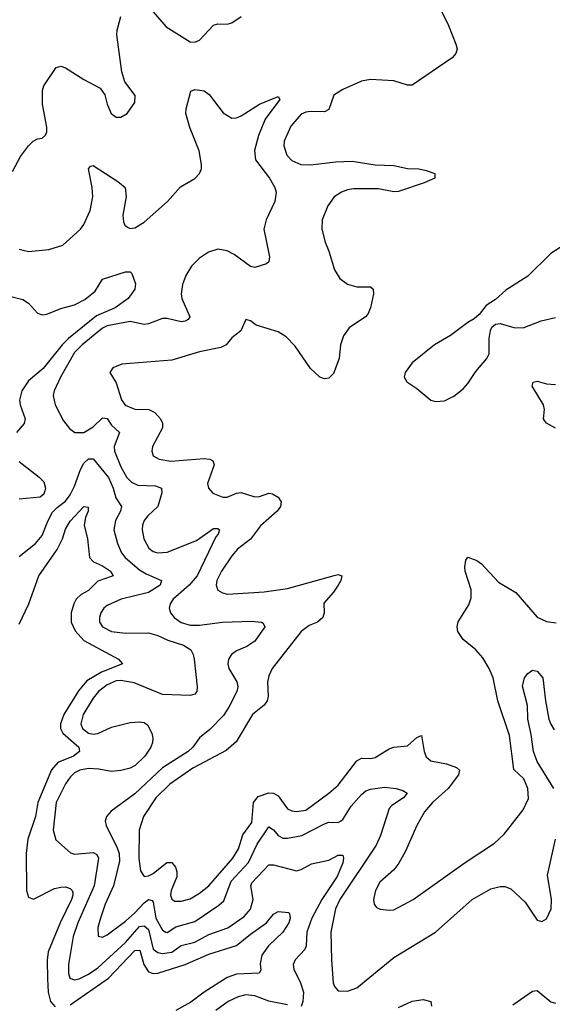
# Model space of a CAD drawing. Header units: inches. Extents: x 1550315 to 1685896, y 510706 to 640504.
# Tile 174 of 256: x 1653992 to 1656296, y 522137 to 526396. Entities that reach past the tile are written whole.
import ezdxf

# ---------------------------------------------------------------- set-up
doc = ezdxf.new("R2010")
doc.units = ezdxf.units.IN
doc.header["$MEASUREMENT"] = 0
doc.layers.add('B6552', color=7, linetype='Continuous')

msp = doc.modelspace()

# ---------------------------------------------------------------- linework, layer by layer
at = {"layer": 'B6552', "color": 5}
for points, elevation in [([(1655815.2, 526435.2), (1655847.3, 526370), (1655878.8, 526290), (1655884, 526270), (1655879.1, 526250), (1655863, 526230), (1655690, 526112.4), (1655670, 526112.1), (1655610, 526130.9), (1655510, 526137.6), (1655470, 526129.8), (1655390, 526094.4), (1655351.2, 526068.8), (1655330, 526007.1), (1655310, 525996.8), (1655250, 525999.2), (1655230, 525996.1), (1655210, 525986.5), (1655165, 525935), (1655135.8, 525870), (1655135.2, 525850), (1655148.3, 525810), (1655170, 525786.7), (1655207.7, 525770), (1655250, 525768), (1655358.4, 525781.6), (1655430, 525783.3), (1655530, 525767.6), (1655610, 525765.2), (1655670, 525752.2), (1655718, 525750), (1655750, 525744), (1655787.3, 525730), (1655787.3, 525710), (1655741.6, 525690), (1655630, 525652.9), (1655610, 525651.4), (1655543.5, 525663.5), (1655436, 525664), (1655410, 525659.9), (1655384.6, 525650), (1655352.8, 525630), (1655324.7, 525590), (1655300.8, 525530), (1655299.6, 525490), (1655313.2, 525433.2), (1655330, 525394), (1655353.2, 525313.2), (1655376.8, 525276.8), (1655410, 525251.3), (1655450, 525240.6), (1655510, 525240.4), (1655520.4, 525230), (1655523.1, 525210), (1655510.2, 525149.8), (1655498.2, 525121.8), (1655488.5, 525110), (1655417.5, 525062.5), (1655392.1, 525027.9), (1655380.2, 524990), (1655374.4, 524930), (1655350, 524865.2), (1655330, 524845.2), (1655310, 524842.7), (1655290, 524849.3), (1655250, 524886.6), (1655184.3, 524984.3), (1655144.6, 525024.6), (1655110, 525046.2), (1655015.1, 525075.1), (1654990, 525092.7), (1654970, 525099), (1654948.2, 525050), (1654910, 525019.8), (1654884.7, 524990), (1654862.7, 524977.3), (1654770, 524959.9), (1654650, 524922.5), (1654433.8, 524906.2), (1654394.8, 524890), (1654382.8, 524870), (1654410, 524824.9), (1654432.3, 524752.3), (1654448.8, 524728.8), (1654490, 524711.5), (1654550.5, 524710.5), (1654576.5, 524696.5), (1654601.1, 524670), (1654610.7, 524650), (1654610.1, 524630), (1654567.2, 524550), (1654564.4, 524530), (1654570, 524508.9), (1654595, 524495), (1654646.5, 524486.5), (1654790, 524497.5), (1654815.2, 524495.2), (1654828, 524488), (1654834.1, 524470), (1654805.2, 524390), (1654809.4, 524369.4), (1654828.3, 524348.3), (1654870.2, 524330.2), (1654890, 524330.2), (1654930, 524347.3), (1654950, 524350.9), (1655010, 524331.5), (1655030, 524333), (1655070, 524347.5), (1655085.7, 524345.7), (1655110.2, 524330), (1655123.9, 524310), (1655120.6, 524290), (1655105.4, 524270), (1655034, 524206), (1654990.7, 524149.3), (1654934.1, 524105.9), (1654910, 524077.3), (1654864.5, 524010), (1654845.3, 523970), (1654841.4, 523950), (1654848.9, 523928.9), (1654870, 523916.6), (1654891.4, 523911.4), (1655050, 523921.6), (1655150, 523935.9), (1655352.3, 523992.3), (1655370, 523995.8), (1655384.9, 523990), (1655380.8, 523970), (1655370, 523949.8), (1655350, 523919.8), (1655307.1, 523872.9), (1655309.2, 523830), (1655302.8, 523810), (1655279.6, 523790), (1655244.5, 523775.5), (1655210.1, 523750), (1655084.4, 523590), (1655070, 523557.6), (1655063.9, 523530), (1655066.9, 523470), (1655063.2, 523450), (1655049.1, 523430.9), (1654999.3, 523390), (1654928.2, 523271.8), (1654885.4, 523234.6), (1654741.2, 523158.8), (1654642.3, 523090), (1654581.1, 523030), (1654528.3, 522950), (1654509.4, 522890), (1654507.6, 522767.6), (1654514.5, 522714.5), (1654530, 522690.3), (1654550, 522692.8), (1654570, 522702.9), (1654628.7, 522751.3), (1654651, 522751), (1654665.6, 522730), (1654672.1, 522710), (1654671.8, 522688.2), (1654646.9, 522630), (1654644.8, 522610), (1654650, 522592.2), (1654663.4, 522583.4), (1654690, 522583), (1654730, 522593.3), (1654770, 522617.4), (1654810.5, 522649.5), (1654914.2, 522770), (1654939.2, 522810), (1654957.3, 522870), (1654996.5, 522923.5), (1655004.2, 523010), (1655024, 523036), (1655070, 523051.8), (1655090, 523051), (1655110, 523038.6), (1655150, 522983.2), (1655170, 522973.6), (1655190, 522971.2), (1655230, 522977.1), (1655330, 523050.1), (1655370, 523085.2), (1655450, 523190.9), (1655470, 523202.1), (1655510, 523200.7), (1655530, 523204.7), (1655590, 523241.9), (1655610, 523248.9), (1655670, 523254.5), (1655710, 523291.3), (1655730, 523300.4), (1655740.9, 523230), (1655750, 523207.6), (1655770.6, 523190.6), (1655838, 523178), (1655880.8, 523160.8), (1655894.4, 523150), (1655890.4, 523130.4), (1655845, 523070), (1655777.1, 523010), (1655742.7, 522970), (1655709.4, 522910), (1655661, 522799), (1655632.4, 522747.6), (1655610, 522718.7), (1655550, 522665.6), (1655531.7, 522630), (1655523.1, 522590), (1655524.9, 522570), (1655535.8, 522555.8), (1655551.9, 522548.1), (1655590, 522543.8), (1655610, 522546.4), (1655694.7, 522590), (1655919.3, 522750), (1656046.4, 522833.6), (1656087, 522873), (1656170, 522977.8), (1656192.8, 523027.2), (1656189.9, 523070), (1656172.7, 523112.7), (1656130, 523152.3), (1656110, 523299.5), (1656060.2, 523450), (1656040.4, 523550), (1656022.7, 523590), (1655995.1, 523635.1), (1655965, 523670), (1655910, 523714.8), (1655887.5, 523750), (1655884.5, 523770), (1655888, 523792), (1655934.5, 523865.5), (1655944.2, 523895.8), (1655944.4, 523930), (1655919.2, 524010), (1655917.4, 524030), (1655922.4, 524057.6), (1655930, 524070.6), (1655970, 524057), (1655990, 524042.6), (1656062.6, 523962.6), (1656138, 523918), (1656230, 523811.8), (1656270, 523792.6), (1656312.5, 523787.5)], 380), ([(1654570, 526429.2), (1654625.3, 526365.3), (1654730, 526300.2), (1654750, 526298.2), (1654770, 526307.1), (1654830, 526371.5), (1654850, 526378), (1654890, 526376.2), (1654910, 526381.8), (1654950, 526408.9)], 380), ([(1653961.2, 525738.8), (1653996.3, 525803.7), (1654030, 525850.5), (1654050, 525870.5), (1654070, 525880.5), (1654090, 525883), (1654103.9, 525896.1), (1654109.6, 525910.4), (1654109.7, 525930.3), (1654090.7, 526030), (1654090.9, 526089.1), (1654097.4, 526110), (1654150, 526188.7), (1654170, 526194.3), (1654190, 526188), (1654270, 526136.9), (1654340.2, 526100.2), (1654361.3, 526070), (1654370.4, 526030), (1654388.2, 525990), (1654410, 525973.4), (1654430, 525974), (1654457.2, 525990), (1654490, 526038), (1654491.5, 526068.5), (1654447.5, 526127.5), (1654433.5, 526170), (1654412.7, 526330), (1654413.6, 526350), (1654429.4, 526409.4)], 380), ([(1653990, 525403.2), (1654030, 525392.6), (1654118.4, 525401.6), (1654178.9, 525421.1), (1654256, 525490), (1654270, 525510.4), (1654296.8, 525570), (1654308.2, 525630), (1654305.5, 525670), (1654289.8, 525750), (1654298, 525762), (1654310, 525764.9), (1654416.4, 525696.4), (1654448.2, 525670), (1654453.1, 525630), (1654439.1, 525550), (1654441.6, 525521.6), (1654446.8, 525506.8), (1654458, 525498), (1654470, 525492.9), (1654490, 525495.5), (1654530, 525519.7), (1654631.6, 525610), (1654687.4, 525672.6), (1654750, 525708.6), (1654770.7, 525730), (1654778.3, 525750), (1654779.1, 525770), (1654769.1, 525829.1), (1654728.8, 525930), (1654711.5, 525990), (1654711.8, 526010), (1654733.2, 526086.8), (1654750, 526094), (1654790, 526087.3), (1654811.9, 526071.9), (1654872.8, 525992.8), (1654910, 525970.3), (1654930, 525971.5), (1654950, 525980.3), (1655030, 526030.3), (1655110, 526064), (1655117, 526050), (1655054.7, 525965.3), (1655025.4, 525894.6), (1655008.4, 525830), (1655012.9, 525790), (1655072.6, 525710), (1655096, 525670), (1655101.3, 525650), (1655096.4, 525610), (1655057.6, 525530), (1655048.4, 525490), (1655072.4, 525370), (1655070, 525348), (1655059.8, 525340.2), (1655010, 525323.6), (1654990, 525328.7), (1654920.3, 525380.3), (1654890, 525396.7), (1654850, 525403.6), (1654809.1, 525390), (1654770, 525363.9), (1654736.1, 525330), (1654710.8, 525290), (1654695.8, 525250), (1654690.1, 525210), (1654693.2, 525190), (1654727.9, 525110), (1654720.4, 525099.6), (1654708.4, 525091.6), (1654690, 525089.2), (1654630, 525103.4), (1654610, 525103.9), (1654550, 525079.9), (1654530, 525076.7), (1654470, 525090.4), (1654370, 525071.5), (1654350, 525061.9), (1654263.1, 524990), (1654230, 524956.3), (1654169.1, 524850), (1654141.7, 524790), (1654137.5, 524770), (1654146, 524730), (1654181.3, 524661.3), (1654207.1, 524627.1), (1654231, 524611), (1654270, 524610.9), (1654310, 524635.3), (1654350, 524674.2), (1654370, 524670.2), (1654390, 524642.1), (1654423.5, 524610), (1654400.5, 524550), (1654402.1, 524530), (1654430, 524461.6), (1654455.2, 524415.2), (1654475.4, 524395.4), (1654503.1, 524383.1), (1654579.9, 524379.9), (1654605.3, 524370), (1654606.7, 524350), (1654590.1, 524290), (1654546.5, 524250), (1654531.1, 524230), (1654524, 524210), (1654522.7, 524190), (1654529.4, 524150), (1654551.5, 524110), (1654570, 524095.9), (1654590, 524089.3), (1654630, 524093.2), (1654756.7, 524143.3), (1654830, 524194.7), (1654850, 524194.9), (1654855.8, 524190), (1654850.2, 524170), (1654840.6, 524159.4), (1654760.1, 523990), (1654726, 523950), (1654656.4, 523890), (1654643.2, 523870), (1654639.4, 523850), (1654645, 523830), (1654660.6, 523810), (1654690, 523788.5), (1654730, 523777.3), (1654770, 523776.6), (1654870.1, 523790.1), (1654994.2, 523794.2), (1655038, 523790), (1655045.5, 523785.5), (1655052.4, 523770), (1655010, 523707.8), (1654975.3, 523684.7), (1654930, 523666.6), (1654908.4, 523650), (1654895.3, 523630), (1654892, 523610), (1654897, 523590), (1654932.1, 523532.1), (1654936, 523510), (1654930.9, 523490), (1654897.2, 523422.8), (1654873.5, 523386.5), (1654814.5, 523325.5), (1654770.6, 523289.4), (1654741.6, 523250), (1654720.9, 523230), (1654610, 523160.4), (1654490, 523047.9), (1654387.7, 522972.3), (1654367.9, 522950), (1654362.6, 522930), (1654365.8, 522910), (1654414.2, 522814.2), (1654422.1, 522790), (1654423.5, 522756.5), (1654398.5, 522650), (1654361.9, 522570), (1654342.1, 522510), (1654331, 522470), (1654331.9, 522431.9), (1654350, 522427.2), (1654370, 522437.7), (1654450, 522497.1), (1654490, 522532.4), (1654530, 522576.9), (1654550, 522591), (1654565.8, 522585.8), (1654570, 522578.7), (1654581, 522510), (1654610, 522458), (1654624.4, 522450), (1654630, 522447.9), (1654667.8, 522472.2), (1654750, 522495), (1654854, 522566), (1654874.6, 522585.4), (1654906.7, 522670), (1654981.9, 522750), (1655019.2, 522830), (1655070, 522904.7), (1655090, 522892.6), (1655110, 522867.5), (1655130, 522856.4), (1655150, 522855.2), (1655212.9, 522867.1), (1655310, 522918.5), (1655330, 522924.8), (1655370, 522924.1), (1655380.5, 522930), (1655390, 522937.3), (1655425.4, 522994.6), (1655470, 523045), (1655490, 523060.2), (1655510, 523067.5), (1655570, 523076.1), (1655621, 523070), (1655650, 523061.3), (1655667.7, 523050), (1655652.8, 523030), (1655602.4, 522997.6), (1655590, 522984.4), (1655552.2, 522867.8), (1655534.1, 522825.9), (1655376.8, 522590), (1655358.1, 522550), (1655337.3, 522450), (1655340.7, 522330), (1655348, 522230), (1655354.1, 522214.1), (1655370, 522195.5), (1655410, 522194), (1655450, 522208.9), (1655610, 522340.2), (1655790, 522448.9), (1655949.9, 522590.1), (1656030, 522636.1), (1656070, 522647.4), (1656090, 522647), (1656116.5, 522636.5), (1656179, 522579), (1656230, 522501), (1656250, 522494.8), (1656270, 522507.7), (1656291.1, 522550), (1656292.4, 522590), (1656275.6, 522695.6), (1656308.9, 522851.1)], 360), ([(1656350, 525422.8), (1656290, 525385), (1656190, 525287), (1656094.7, 525225.3), (1656050, 525185.2), (1656010, 525159), (1655979.5, 525120.5), (1655958, 525102), (1655930, 525086.3), (1655854.9, 525030), (1655786.5, 524990), (1655690, 524911.6), (1655659.5, 524870), (1655655.8, 524850), (1655666.4, 524830), (1655710, 524801.1), (1655770, 524750.4), (1655790, 524744.2), (1655830, 524747.9), (1655870, 524767.4), (1655910, 524799.5), (1655930, 524821.7), (1655965.2, 524874.8), (1656012.4, 524930), (1656023, 524950), (1656022.5, 525017.5), (1656028.2, 525051.8), (1656034.3, 525065.7), (1656050, 525079.1), (1656070, 525082.4), (1656130, 525064.2), (1656170, 525063.5), (1656247, 525093), (1656310, 525107.4)], 420), ([(1653950, 525200.6), (1654005.4, 525185.4), (1654030, 525170.3), (1654070, 525125.7), (1654090, 525119.6), (1654110, 525122.4), (1654170, 525146.9), (1654230, 525162.2), (1654274.6, 525185.4), (1654319.1, 525220.9), (1654350, 525274), (1654450, 525305.7), (1654470, 525304.9), (1654477.7, 525297.7), (1654492.7, 525252.7), (1654490.4, 525230.4), (1654461.1, 525190), (1654405.8, 525150), (1654324.9, 525115.1), (1654203.8, 525016.2), (1654176.7, 524990), (1654093.6, 524886.4), (1654030, 524833.6), (1654001.5, 524790), (1653992.2, 524750), (1653994, 524730), (1654015.8, 524670), (1654011.3, 524648.7), (1653979, 524610)], 340), ([(1656310, 524629.5), (1656270.7, 524650.7), (1656261.6, 524661.6), (1656258.4, 524670), (1656262.7, 524710), (1656257.6, 524730), (1656209.2, 524810), (1656212.5, 524827.5), (1656230, 524831.8), (1656270, 524821), (1656310, 524817.4)], 380), ([(1653990, 524074), (1654060.4, 524130), (1654090, 524164.6), (1654113.4, 524226.6), (1654134.7, 524265.3), (1654153.8, 524286.2), (1654190, 524313), (1654210, 524340.7), (1654230, 524377.8), (1654255.6, 524450), (1654270, 524477.4), (1654290, 524497.1), (1654310, 524496.5), (1654376.3, 524416.3), (1654397.1, 524370), (1654408, 524328), (1654433.4, 524290), (1654428.5, 524270), (1654406.9, 524230), (1654399.3, 524190), (1654415, 524130), (1654433, 524090), (1654449.2, 524069.2), (1654510, 524016.6), (1654539, 523999), (1654605.3, 523970), (1654600.2, 523950), (1654550, 523917.8), (1654431.8, 523890), (1654370, 523861.7), (1654356.1, 523850), (1654343.4, 523830), (1654337.4, 523810), (1654338, 523790), (1654350.3, 523770), (1654390, 523750.2), (1654450, 523741.8), (1654550, 523743.8), (1654590, 523732.8), (1654632.6, 523712.6), (1654701.5, 523690), (1654732.6, 523670), (1654743.3, 523650), (1654747.4, 523630), (1654760.2, 523510), (1654758.9, 523490), (1654750, 523478.7), (1654730, 523472.8), (1654610, 523477.7), (1654487.1, 523527.1), (1654430, 523537.7), (1654410, 523536.8), (1654370, 523519.3), (1654332.6, 523490), (1654310, 523461.9), (1654266.4, 523390), (1654257.2, 523350), (1654264.2, 523330), (1654290, 523310.1), (1654310, 523306.1), (1654330, 523308.5), (1654390, 523336.6), (1654470, 523356.5), (1654510, 523359.5), (1654530, 523356.4), (1654545.3, 523345.3), (1654564.4, 523310), (1654568.5, 523288.5), (1654567.2, 523270), (1654559, 523250), (1654533.4, 523210), (1654492.4, 523170), (1654470, 523159.1), (1654430, 523147.8), (1654390, 523143.9), (1654334.3, 523154.3), (1654290, 523157.1), (1654252.9, 523150), (1654230, 523138.1), (1654210, 523119.6), (1654190, 523091.3), (1654150.6, 523010), (1654136.5, 522890), (1654148.9, 522848.9), (1654211.9, 522791.9), (1654230, 522786.8), (1654310, 522793.2), (1654325.6, 522785.6), (1654333.7, 522770), (1654314.7, 522650), (1654244.4, 522490), (1654223.9, 522430), (1654203.9, 522310), (1654203.5, 522270), (1654209.4, 522250), (1654230, 522243.5), (1654250, 522247.5), (1654290, 522267.3), (1654330, 522294.7), (1654450, 522405.2), (1654510, 522473.6), (1654530, 522477.4), (1654550, 522460.9), (1654570, 522375.3), (1654590, 522360.7), (1654610, 522357.7), (1654650, 522363.1), (1654690, 522391.3), (1654750, 522406.5), (1654810, 522439), (1654892.6, 522467.4), (1654962.7, 522517.3), (1654990, 522548.4), (1655001.8, 522590), (1654991.7, 522650), (1654996.9, 522663.1), (1655070, 522740.5), (1655090, 522741.2), (1655190, 522715), (1655210, 522720.2), (1655254.7, 522745.3), (1655330, 522760.6), (1655370, 522782), (1655390, 522782.8), (1655392.6, 522770), (1655390, 522749.7), (1655364.9, 522690), (1655299.3, 522590), (1655255.6, 522510), (1655234, 522450), (1655231.7, 522390), (1655225.8, 522374.2), (1655183.6, 522330), (1655175.2, 522310), (1655178, 522290), (1655207.3, 522230), (1655219.3, 522190), (1655217.5, 522150), (1655210, 522127.2)], 340), ([(1653990, 524485.4), (1654077.1, 524417.1), (1654096.3, 524396.3), (1654103.5, 524370), (1654101.8, 524358.2), (1654096.7, 524343.3), (1654080.5, 524330), (1653990, 524321.8)], 340), ([(1653990, 523780.7), (1654031.6, 523870), (1654075.3, 523990), (1654155, 524105), (1654177.1, 524150), (1654190, 524191.9), (1654210, 524227.5), (1654270, 524290.9), (1654288.1, 524288.1), (1654287.9, 524270), (1654276.6, 524243.4), (1654270.7, 524210), (1654285.4, 524150), (1654295, 524070), (1654311.3, 524051.3), (1654350, 524033.5), (1654384.5, 524010), (1654396.5, 523990), (1654330, 523967.3), (1654290, 523927.1), (1654258.6, 523910), (1654236.3, 523890), (1654226.1, 523870), (1654215.7, 523830), (1654215.1, 523790), (1654232.6, 523752.6), (1654270.5, 523710.5), (1654420.2, 523630), (1654436.9, 523610), (1654346.6, 523573.4), (1654283.1, 523536.9), (1654246.4, 523493.6), (1654183.9, 523390), (1654169, 523350), (1654169, 523330), (1654178.4, 523310), (1654248.5, 523250), (1654251.5, 523230), (1654225.6, 523210), (1654157.3, 523182.7), (1654129.3, 523150.7), (1654070.5, 523010), (1654060.3, 522950), (1654027.8, 522852.2), (1654020.6, 522790), (1654021.7, 522630), (1654030, 522600.2), (1654052.3, 522592.3), (1654142.4, 522637.6), (1654170, 522644.6), (1654190, 522645.1), (1654210, 522638.3), (1654219.5, 522630), (1654221.5, 522621.5), (1654222.9, 522610), (1654216.4, 522590), (1654167.1, 522490), (1654115.8, 522364.2), (1654111.4, 522328.6), (1654112.2, 522247.8), (1654116, 522190), (1654125.8, 522150), (1654146.3, 522126.3)], 320), ([(1656303, 523070), (1656230, 523187), (1656214.1, 523230), (1656204.7, 523304.7), (1656189.9, 523370), (1656188.2, 523430), (1656166.7, 523513.3), (1656176.2, 523550), (1656190, 523567.7), (1656210, 523583), (1656230, 523578.4), (1656255.5, 523550), (1656266.5, 523450), (1656281, 523370), (1656288.9, 523348.9), (1656304.5, 523324.5)], 360), ([(1654210, 522134.5), (1654376.1, 522250), (1654490, 522370.5), (1654511.3, 522371.3), (1654528.8, 522308.8), (1654550, 522277.7), (1654570, 522270.5), (1654590, 522271.7), (1654707.7, 522310), (1654810, 522354.5), (1654930, 522391.3), (1654990, 522441), (1655059.4, 522490), (1655090, 522527.2), (1655110, 522539), (1655154.3, 522534.3), (1655159.5, 522530), (1655162.6, 522510), (1655156.3, 522490), (1655130.4, 522449.6), (1655069.1, 522390.9), (1655039.4, 522350), (1655032, 522312), (1655035.4, 522284.6), (1655028.3, 522271.7), (1654930, 522267.8), (1654890, 522253.1), (1654789.6, 522190.4), (1654733.1, 522146.9), (1654667.7, 522110)], 320), ([(1656124.9, 522135.1), (1656210, 522194), (1656230, 522197.2), (1656290, 522148.2), (1656310, 522141.8)], 340), ([(1655150, 522135.7), (1655070.4, 522150.4), (1655010, 522174.4), (1654970, 522177.9), (1654937.1, 522170), (1654893.7, 522150), (1654840.9, 522110)], 340), ([(1655630, 522123.9), (1655690, 522151.4), (1655738, 522158), (1655770.7, 522150), (1655773, 522130)], 340)]:
    msp.add_lwpolyline(points, dxfattribs=dict(at, elevation=elevation))

doc.saveas('drawing.dxf')
